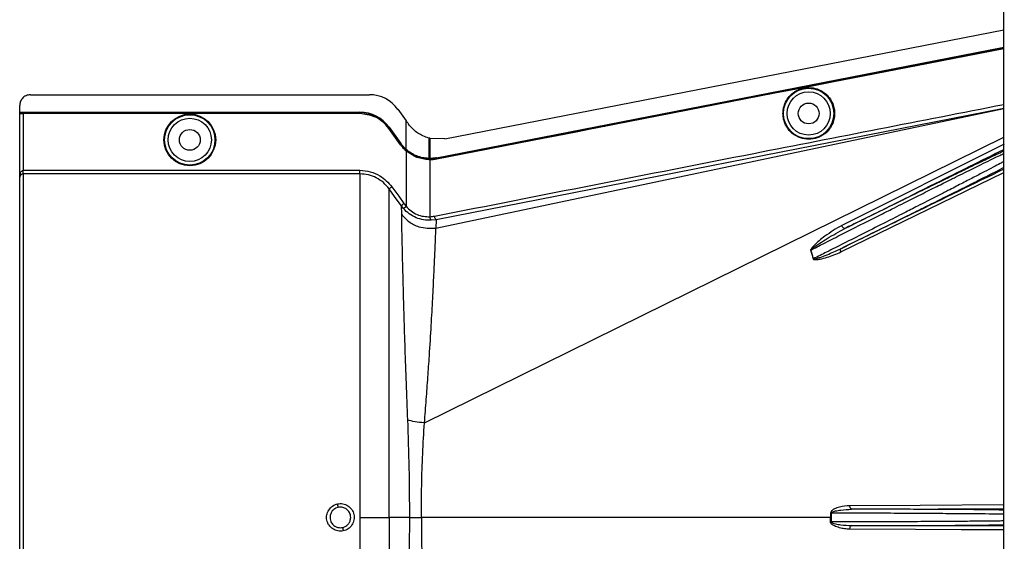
# Model space of a CAD drawing. Header units: inches. Extents: x -3977 to 448, y -4288 to 2176.
# Tile 2 of 206: x -3977 to -3840, y -3347 to -3274. Entities that reach past the tile are written whole.
import ezdxf

# ---------------------------------------------------------------- set-up
doc = ezdxf.new("R2010")
doc.units = ezdxf.units.IN
doc.header["$MEASUREMENT"] = 0

msp = doc.modelspace()

# ---------------------------------------------------------------- linework, layer by layer
at = {"color": 7, "linetype": 'Continuous', "lineweight": 25}
msp.add_line((-3840.214, -3413.474), (-3840.214, -3128.474), dxfattribs=at)
at = {"color": 2, "linetype": 'Continuous', "lineweight": 25}
for p, q in [((-3918.156, -3290.709), (-3840.214, -3275.541)), ((-3864.119, -3282.828), (-3864.127, -3282.785)), ((-3975.915, -3284.585), (-3928.647, -3284.585)), ((-3872.107, -3284.383), (-3872.116, -3284.34)), ((-3977.415, -3287.025), (-3977.415, -3286.085)), ((-3840.214, -3286.48), (-3919.335, -3301.992)), ((-3977.415, -3287.025), (-3929.977, -3287.025)), ((-3977.415, -3287.056), (-3977.415, -3287.025)), ((-3977.415, -3287.056), (-3929.977, -3287.056)), ((-3977.415, -3287.175), (-3977.415, -3287.056)), ((-3977.415, -3287.175), (-3929.977, -3287.175)), ((-3977.415, -3287.175), (-3977.415, -3287.21)), ((-3977.415, -3296.066), (-3977.415, -3287.21)), ((-3976.915, -3287.219), (-3976.915, -3295.117)), ((-3929.977, -3287.219), (-3976.915, -3287.219)), ((-3929.977, -3287.056), (-3929.977, -3287.025)), ((-3929.977, -3287.175), (-3929.977, -3287.219)), ((-3924.677, -3286.619), (-3923.538, -3288.202)), ((-3919.386, -3303.177), (-3840.214, -3286.522)), ((-3925.918, -3289.105), (-3925.943, -3289.123)), ((-3925.943, -3289.123), (-3924.302, -3291.404)), ((-3925.918, -3289.105), (-3924.277, -3291.386)), ((-3923.538, -3292.205), (-3923.538, -3288.202)), ((-3925.954, -3289.281), (-3925.918, -3289.255)), ((-3924.313, -3291.562), (-3925.954, -3289.281)), ((-3925.918, -3289.255), (-3924.277, -3291.536)), ((-3920.98, -3330.294), (-3840.214, -3290.512)), ((-3924.313, -3291.562), (-3924.277, -3291.536)), ((-3924.302, -3291.404), (-3924.277, -3291.386)), ((-3920.375, -3290.617), (-3920.375, -3291.029)), ((-3920.375, -3291.029), (-3920.375, -3293.457)), ((-3920.216, -3290.656), (-3920.216, -3290.998)), ((-3920.196, -3290.661), (-3920.216, -3290.656)), ((-3920.216, -3290.998), (-3920.216, -3293.459)), ((-3918.156, -3290.708), (-3920.196, -3290.661)), ((-3840.145, -3291.493), (-3862.811, -3302.786)), ((-3923.567, -3292.388), (-3923.538, -3292.355)), ((-3923.538, -3292.205), (-3923.559, -3292.228)), ((-3923.538, -3292.246), (-3923.538, -3292.355)), ((-3923.538, -3292.355), (-3922.054, -3293.218)), ((-3923.538, -3292.413), (-3923.538, -3300.117)), ((-3920.376, -3293.651), (-3920.374, -3293.607)), ((-3920.375, -3293.488), (-3920.216, -3293.489)), ((-3920.374, -3293.607), (-3920.374, -3293.488)), ((-3920.216, -3293.653), (-3920.216, -3301.58)), ((-3919.284, -3293.366), (-3919.278, -3293.397)), ((-3919.276, -3293.56), (-3919.284, -3293.516)), ((-3977.415, -3390.833), (-3977.415, -3296.066)), ((-3976.915, -3295.616), (-3976.915, -3295.117)), ((-3976.915, -3295.117), (-3929.977, -3295.117)), ((-3929.977, -3295.616), (-3976.915, -3295.616)), ((-3976.915, -3295.616), (-3976.915, -3391.332)), ((-3862.942, -3306.491), (-3840.214, -3295.401)), ((-3924.239, -3300.04), (-3924.197, -3301.211)), ((-3923.911, -3300.449), (-3924.239, -3300.04)), ((-3923.911, -3300.449), (-3923.538, -3300.117)), ((-3919.335, -3301.992), (-3920.044, -3302.079)), ((-3919.335, -3301.992), (-3919.386, -3303.177)), ((-3866.743, -3307.43), (-3867.107, -3306.225)), ((-3929.977, -3343.474), (-3925.918, -3343.474)), ((-3923.081, -3343.474), (-3925.918, -3343.474)), ((-3923.081, -3343.474), (-3921.413, -3343.474)), ((-3864.356, -3343.474), (-3921.413, -3343.474)), ((-3864.356, -3343.474), (-3864.237, -3343.474)), ((-3864.238, -3342.843), (-3859.414, -3342.838)), ((-3859.414, -3344.11), (-3864.238, -3344.105))]:
    msp.add_line(p, q, dxfattribs=at)
at = {"color": 2, "linetype": 'Continuous', "lineweight": 25, "flags": 128}
for points in [[(-3919.284, -3293.366), (-3874.975, -3284.746), (-3840.214, -3277.979)], [(-3919.278, -3293.397), (-3874.985, -3284.78), (-3840.214, -3278.011)], [(-3864.127, -3282.785), (-3850.719, -3280.175), (-3840.214, -3278.129)], [(-3840.214, -3278.174), (-3853.584, -3280.777), (-3864.119, -3282.828)], [(-3872.116, -3284.34), (-3867.642, -3283.469), (-3864.127, -3282.785)], [(-3864.119, -3282.828), (-3868.592, -3283.699), (-3872.107, -3284.383)], [(-3919.284, -3293.516), (-3912.571, -3292.211), (-3906.971, -3291.122), (-3902.484, -3290.249), (-3899.849, -3289.736), (-3897.84, -3289.345), (-3896.457, -3289.076), (-3895.83, -3288.955), (-3895.729, -3288.935), (-3895.707, -3288.93), (-3895.702, -3288.929), (-3895.701, -3288.929), (-3895.701, -3288.929), (-3895.701, -3288.929), (-3895.701, -3288.929), (-3895.701, -3288.929), (-3895.701, -3288.929), (-3895.701, -3288.929), (-3895.701, -3288.929), (-3895.701, -3288.929), (-3895.7, -3288.929), (-3872.116, -3284.34)], [(-3872.107, -3284.383), (-3898.522, -3289.523), (-3919.276, -3293.56)], [(-3920.216, -3293.459), (-3920.216, -3293.476), (-3920.216, -3293.489)], [(-3925.512, -3297.409), (-3924.572, -3298.719), (-3923.833, -3299.748)], [(-3924.239, -3300.04), (-3925.167, -3298.747), (-3925.918, -3297.701)], [(-3862.363, -3303.222), (-3862.41, -3303.231), (-3862.465, -3303.218), (-3862.525, -3303.185), (-3862.589, -3303.131), (-3862.652, -3303.061), (-3862.712, -3302.978), (-3862.766, -3302.884), (-3862.811, -3302.786)], [(-3862.934, -3306.031), (-3862.964, -3306.055), (-3862.986, -3306.091), (-3863, -3306.139), (-3863.005, -3306.196), (-3863.002, -3306.263), (-3862.99, -3306.335), (-3862.97, -3306.412), (-3862.942, -3306.491)], [(-3840.214, -3341.737), (-3851.872, -3341.793), (-3861.661, -3341.839)], [(-3861.422, -3342.339), (-3861.468, -3342.329), (-3861.513, -3342.3), (-3861.554, -3342.253), (-3861.59, -3342.191), (-3861.62, -3342.116), (-3861.642, -3342.03), (-3861.656, -3341.936), (-3861.661, -3341.839)], [(-3861.422, -3342.339), (-3849.377, -3342.282), (-3840.214, -3342.238)], [(-3864.238, -3342.843), (-3864.253, -3342.843), (-3864.269, -3342.843), (-3864.284, -3342.843), (-3864.299, -3342.843), (-3864.313, -3342.843), (-3864.328, -3342.843), (-3864.342, -3342.843), (-3864.356, -3342.843)], [(-3864.356, -3344.105), (-3864.342, -3344.105), (-3864.328, -3344.105), (-3864.313, -3344.105), (-3864.299, -3344.105), (-3864.284, -3344.105), (-3864.269, -3344.105), (-3864.253, -3344.105), (-3864.238, -3344.105)], [(-3861.661, -3345.109), (-3861.656, -3345.012), (-3861.642, -3344.919), (-3861.62, -3344.832), (-3861.59, -3344.757), (-3861.554, -3344.695), (-3861.513, -3344.648), (-3861.468, -3344.62), (-3861.422, -3344.609)], [(-3840.214, -3345.211), (-3846.152, -3345.183), (-3852.494, -3345.153), (-3861.661, -3345.109)], [(-3840.214, -3344.71), (-3851.958, -3344.654), (-3861.422, -3344.609)]]:
    msp.add_lwpolyline(points, dxfattribs=at)
at = {"color": 2, "linetype": 'Continuous', "lineweight": 25}
for centre, radius in [((-3867.414, -3287.194), 3.509), ((-3867.414, -3287.194), 3.012), ((-3867.414, -3287.194), 1.45), ((-3953.696, -3290.875), 3.605), ((-3953.696, -3290.875), 3.509), ((-3953.696, -3290.875), 3.012), ((-3953.696, -3290.875), 1.45)]:
    msp.add_circle(centre, radius, dxfattribs=at)
for centre, radius, start, end in [((-3928.647, -3289.475), 4.89, 35.73216, 90), ((-3929.977, -3292.025), 5, 35.73216, 90), ((-3929.977, -3292.025), 4.969, 35.73216, 90), ((-3919.622, -3301.654), 0.599, 172.9578, 225.17479), ((-3866.032, -3308.884), 2.868, 112.02204, 112.7694), ((-3865.622, -3311.22), 3.952, 106.4795, 107.15605), ((-3958.678, -3347.161), 26.168, 11.21699, 12.30669), ((-3906.731, -3339.787), 26.17, 191.2161, 192.30574)]:
    msp.add_arc(centre, radius, start, end, dxfattribs=at)
msp.add_ellipse((-3921.766, -3293.503), major_axis=(4.773, -0.033), ratio=0.0122176, start_param=1.2402323, end_param=1.2750713, dxfattribs=at)
for points, knots in [([(-3870.998, -3287.194), (-3870.986, -3286.976), (-3870.961, -3286.501), (-3870.73, -3285.753), (-3870.283, -3284.967), (-3869.553, -3284.242), (-3868.558, -3283.717), (-3867.393, -3283.524), (-3866.229, -3283.717), (-3865.233, -3284.242), (-3864.504, -3284.967), (-3864.056, -3285.753), (-3863.826, -3286.501), (-3863.8, -3286.976), (-3863.789, -3287.194)], [0, 0, 0, 0, 0.0563094, 0.122835, 0.200993, 0.2913236, 0.3924071, 0.5, 0.6075929, 0.7086764, 0.799007, 0.877165, 0.9436906, 1, 1, 1, 1]), ([(-3975.915, -3284.585), (-3976.128, -3284.611), (-3976.57, -3284.666), (-3977.073, -3285.072), (-3977.366, -3285.577), (-3977.399, -3285.92), (-3977.415, -3286.085)], [0, 0, 0, 0, 0.2702426, 0.562405, 0.7897212, 1, 1, 1, 1]), ([(-3919.579, -3301.501), (-3904.739, -3298.583), (-3878.286, -3293.383), (-3851.829, -3288.21), (-3840.214, -3285.94)], [0, 0, 0, 0, 0.56100047, 1, 1, 1, 1]), ([(-3977.415, -3287.21), (-3977.406, -3287.211), (-3977.388, -3287.214), (-3977.253, -3287.217), (-3977.085, -3287.218), (-3976.97, -3287.219), (-3976.915, -3287.219)], [0, 0, 0, 0, 0.27028, 0.5624538, 0.7897516, 1, 1, 1, 1]), ([(-3929.977, -3287.175), (-3929.541, -3287.209), (-3928.658, -3287.279), (-3927.169, -3287.897), (-3926.39, -3288.743), (-3925.918, -3289.255)], [0, 0, 0, 0, 0.27748629, 0.56199536, 1, 1, 1, 1]), ([(-3925.954, -3289.281), (-3926.234, -3288.95), (-3926.801, -3288.28), (-3928.161, -3287.439), (-3929.292, -3287.302), (-3929.977, -3287.219)], [0, 0, 0, 0, 0.2775345, 0.5620489, 1, 1, 1, 1]), ([(-3863.789, -3287.194), (-3863.8, -3287.412), (-3863.826, -3287.888), (-3864.056, -3288.635), (-3864.504, -3289.421), (-3865.233, -3290.147), (-3866.229, -3290.671), (-3867.393, -3290.864), (-3868.558, -3290.671), (-3869.553, -3290.147), (-3870.283, -3289.421), (-3870.73, -3288.635), (-3870.961, -3287.888), (-3870.986, -3287.412), (-3870.998, -3287.194)], [0, 0, 0, 0, 0.0563094, 0.122835, 0.200993, 0.2913236, 0.3924071, 0.5, 0.6075929, 0.7086764, 0.799007, 0.877165, 0.9436906, 1, 1, 1, 1]), ([(-3923.465, -3288.304), (-3923.479, -3288.285), (-3923.503, -3288.251), (-3923.528, -3288.217), (-3923.538, -3288.202)], [0, 0, 0, 0, 0.56, 1, 1, 1, 1]), ([(-3923.465, -3288.304), (-3923.417, -3288.371), (-3923.331, -3288.491), (-3923.245, -3288.61), (-3923.207, -3288.663)], [0, 0, 0, 0, 0.5599992, 1, 1, 1, 1]), ([(-3920.374, -3290.617), (-3920.651, -3290.527), (-3921.42, -3290.279), (-3922.432, -3289.613), (-3922.989, -3288.931), (-3923.207, -3288.663)], [0, 0, 0, 0, 0.2548715, 0.7080318, 1, 1, 1, 1]), ([(-3923.567, -3292.388), (-3923.719, -3292.244), (-3923.989, -3291.989), (-3924.214, -3291.692), (-3924.313, -3291.562)], [0, 0, 0, 0, 0.559821, 1, 1, 1, 1]), ([(-3924.302, -3291.404), (-3924.175, -3291.569), (-3923.949, -3291.863), (-3923.678, -3292.116), (-3923.559, -3292.228)], [0, 0, 0, 0, 0.5599982, 1, 1, 1, 1]), ([(-3923.538, -3292.205), (-3923.688, -3292.063), (-3923.957, -3291.809), (-3924.179, -3291.515), (-3924.277, -3291.386)], [0, 0, 0, 0, 0.5600007, 1, 1, 1, 1]), ([(-3924.277, -3291.536), (-3924.152, -3291.7), (-3923.927, -3291.993), (-3923.657, -3292.244), (-3923.538, -3292.355)], [0, 0, 0, 0, 0.5598194, 1, 1, 1, 1]), ([(-3920.352, -3290.622), (-3920.356, -3290.621), (-3920.364, -3290.619), (-3920.371, -3290.617), (-3920.374, -3290.617)], [0, 0, 0, 0, 0.56, 1, 1, 1, 1]), ([(-3920.216, -3290.656), (-3920.242, -3290.65), (-3920.287, -3290.638), (-3920.332, -3290.627), (-3920.352, -3290.623)], [0, 0, 0, 0, 0.5599961, 1, 1, 1, 1]), ([(-3923.567, -3292.388), (-3923.562, -3292.392), (-3923.552, -3292.401), (-3923.543, -3292.409), (-3923.538, -3292.413)], [0, 0, 0, 0, 0.56, 1, 1, 1, 1]), ([(-3923.559, -3292.228), (-3923.555, -3292.231), (-3923.548, -3292.237), (-3923.541, -3292.243), (-3923.538, -3292.246)], [0, 0, 0, 0, 0.56, 1, 1, 1, 1]), ([(-3920.374, -3293.457), (-3920.656, -3293.435), (-3921.22, -3293.391), (-3922.055, -3293.134), (-3922.85, -3292.754), (-3923.309, -3292.388), (-3923.538, -3292.205)], [0, 0, 0, 0, 0.2500257, 0.5001914, 0.7501772, 1, 1, 1, 1]), ([(-3923.538, -3292.246), (-3923.053, -3292.594), (-3922.086, -3293.29), (-3920.944, -3293.422), (-3920.375, -3293.488)], [0, 0, 0, 0, 0.5013928, 1, 1, 1, 1]), ([(-3920.376, -3293.651), (-3920.947, -3293.584), (-3922.09, -3293.451), (-3923.056, -3292.759), (-3923.538, -3292.413)], [0, 0, 0, 0, 0.4999469, 1, 1, 1, 1]), ([(-3867.107, -3306.225), (-3866.536, -3305.932), (-3865.214, -3305.257), (-3862.879, -3304.07), (-3860.102, -3302.673), (-3857.554, -3301.388), (-3855.548, -3300.38), (-3854.05, -3299.625), (-3852.314, -3298.754), (-3850.363, -3297.778), (-3848.47, -3296.831), (-3846.921, -3296.062), (-3845.641, -3295.428), (-3843.778, -3294.508), (-3842.074, -3293.668), (-3840.78, -3293.044), (-3840.379, -3292.856), (-3840.214, -3292.778)], [0, 0, 0, 0, 0.0557971, 0.1290266, 0.2196819, 0.3120848, 0.3631435, 0.4059713, 0.4530245, 0.5290433, 0.5979208, 0.6491742, 0.6988049, 0.7468443, 0.8814757, 0.9510725, 1, 1, 1, 1]), ([(-3862.363, -3303.222), (-3858.132, -3301.117), (-3850.75, -3297.443), (-3843.366, -3293.768), (-3840.214, -3292.2)], [0, 0, 0, 0, 0.57316954, 1, 1, 1, 1]), ([(-3840.214, -3292.447), (-3840.358, -3292.514), (-3840.564, -3292.609), (-3840.843, -3292.74), (-3840.968, -3292.799), (-3841.023, -3292.825), (-3841.063, -3292.844), (-3841.173, -3292.896), (-3841.569, -3293.083), (-3842.283, -3293.422), (-3843.231, -3293.876), (-3844.139, -3294.313), (-3845.02, -3294.738), (-3845.964, -3295.194), (-3846.968, -3295.68), (-3848.41, -3296.38), (-3850.221, -3297.261), (-3852.494, -3298.371), (-3854.902, -3299.551), (-3857.534, -3300.842), (-3860.077, -3302.094), (-3861.669, -3302.88), (-3862.363, -3303.222)], [0, 0, 0, 0, 0.0441158, 0.0631494, 0.0706998, 0.0749225, 0.0762757, 0.0802267, 0.1010313, 0.1668896, 0.225724, 0.270379, 0.3151425, 0.3605531, 0.4066245, 0.4529883, 0.5500771, 0.6312025, 0.7209691, 0.8241315, 0.9232766, 1, 1, 1, 1]), ([(-3920.216, -3293.653), (-3920.246, -3293.653), (-3920.299, -3293.653), (-3920.352, -3293.651), (-3920.376, -3293.651)], [0, 0, 0, 0, 0.5600001, 1, 1, 1, 1]), ([(-3920.375, -3293.488), (-3920.375, -3293.482), (-3920.375, -3293.472), (-3920.375, -3293.461), (-3920.374, -3293.457)], [0, 0, 0, 0, 0.56, 1, 1, 1, 1]), ([(-3920.374, -3293.607), (-3920.17, -3293.606), (-3919.804, -3293.605), (-3919.443, -3293.543), (-3919.284, -3293.516)], [0, 0, 0, 0, 0.5600766, 1, 1, 1, 1]), ([(-3919.284, -3293.366), (-3919.457, -3293.395), (-3919.766, -3293.447), (-3920.079, -3293.455), (-3920.216, -3293.459)], [0, 0, 0, 0, 0.5598333, 1, 1, 1, 1]), ([(-3920.216, -3293.489), (-3920.04, -3293.484), (-3919.725, -3293.474), (-3919.415, -3293.42), (-3919.278, -3293.397)], [0, 0, 0, 0, 0.5600547, 1, 1, 1, 1]), ([(-3919.276, -3293.56), (-3919.451, -3293.589), (-3919.762, -3293.641), (-3920.078, -3293.649), (-3920.216, -3293.653)], [0, 0, 0, 0, 0.5599609, 1, 1, 1, 1]), ([(-3840.214, -3293.906), (-3840.374, -3293.993), (-3840.756, -3294.198), (-3841.678, -3294.683), (-3842.925, -3295.335), (-3844.425, -3296.11), (-3846.125, -3296.985), (-3847.79, -3297.841), (-3849.395, -3298.66), (-3850.817, -3299.385), (-3852.4, -3300.19), (-3854.297, -3301.161), (-3856.785, -3302.419), (-3859.617, -3303.847), (-3862.399, -3305.244), (-3864.762, -3306.433), (-3866.133, -3307.123), (-3866.743, -3307.43)], [0, 0, 0, 0, 0.0482365, 0.1152897, 0.1842348, 0.2563186, 0.3260132, 0.3959118, 0.4455931, 0.4977478, 0.5420368, 0.603285, 0.6817737, 0.776956, 0.8661493, 0.9404978, 1, 1, 1, 1]), ([(-3862.934, -3306.031), (-3861.96, -3305.553), (-3859.872, -3304.527), (-3856.759, -3302.992), (-3853.762, -3301.511), (-3850.752, -3300.018), (-3847.807, -3298.551), (-3845.289, -3297.291), (-3843.167, -3296.224), (-3841.443, -3295.351), (-3840.546, -3294.89), (-3840.135, -3294.679)], [0, 0, 0, 0, 0.1075139, 0.2303747, 0.3399795, 0.4407806, 0.5761129, 0.698189, 0.7797257, 0.8989882, 1, 1, 1, 1]), ([(-3977.415, -3296.066), (-3977.401, -3295.876), (-3977.383, -3295.624), (-3977.248, -3295.345), (-3977.149, -3295.218), (-3977.051, -3295.148), (-3976.972, -3295.12), (-3976.934, -3295.118), (-3976.915, -3295.117)], [0, 0, 0, 0, 0.4992923, 0.6664726, 0.8017544, 0.9097508, 0.956348, 1, 1, 1, 1]), ([(-3976.915, -3295.616), (-3976.936, -3295.616), (-3976.979, -3295.618), (-3977.071, -3295.634), (-3977.211, -3295.688), (-3977.382, -3295.842), (-3977.402, -3295.977), (-3977.415, -3296.066)], [0, 0, 0, 0, 0.0483457, 0.102766, 0.2380798, 0.4991701, 1, 1, 1, 1]), ([(-3977.408, -3295.904), (-3977.41, -3295.936), (-3977.413, -3295.996), (-3977.414, -3296.043), (-3977.415, -3296.066)], [0, 0, 0, 0, 0.5230707, 1, 1, 1, 1]), ([(-3929.977, -3295.117), (-3929.491, -3295.156), (-3928.521, -3295.233), (-3926.884, -3295.917), (-3926.032, -3296.844), (-3925.512, -3297.409)], [0, 0, 0, 0, 0.2811331, 0.5612645, 1, 1, 1, 1]), ([(-3925.918, -3297.701), (-3926.17, -3297.396), (-3926.674, -3296.786), (-3927.675, -3296.132), (-3928.791, -3295.697), (-3929.581, -3295.643), (-3929.977, -3295.616)], [0, 0, 0, 0, 0.2495121, 0.4997211, 0.7495793, 1, 1, 1, 1]), ([(-3840.214, -3294.957), (-3844.445, -3297.019), (-3852.02, -3300.712), (-3859.591, -3304.402), (-3862.934, -3306.031)], [0, 0, 0, 0, 0.55846898, 1, 1, 1, 1]), ([(-3925.918, -3297.701), (-3925.911, -3297.695), (-3925.896, -3297.685), (-3925.801, -3297.616), (-3925.666, -3297.52), (-3925.562, -3297.445), (-3925.512, -3297.409)], [0, 0, 0, 0, 0.2405938, 0.5, 0.7594062, 1, 1, 1, 1]), ([(-3925.918, -3343.474), (-3925.918, -3341.552), (-3925.918, -3337.718), (-3925.918, -3332.051), (-3925.918, -3326.571), (-3925.918, -3321.353), (-3925.918, -3316.483), (-3925.918, -3312.039), (-3925.918, -3308.086), (-3925.918, -3304.692), (-3925.918, -3301.9), (-3925.918, -3299.778), (-3925.918, -3298.288), (-3925.918, -3297.897), (-3925.918, -3297.701)], [0, 0, 0, 0, 0.0835007, 0.1665231, 0.2500651, 0.3332635, 0.4163653, 0.4999954, 0.5830081, 0.6662479, 0.7498193, 0.8329143, 0.916285, 1, 1, 1, 1]), ([(-3924.239, -3300.04), (-3924.232, -3300.034), (-3924.217, -3300.023), (-3924.122, -3299.955), (-3923.987, -3299.859), (-3923.883, -3299.784), (-3923.833, -3299.748)], [0, 0, 0, 0, 0.240618, 0.5, 0.759382, 1, 1, 1, 1]), ([(-3923.833, -3299.748), (-3923.781, -3299.819), (-3923.687, -3299.946), (-3923.584, -3300.065), (-3923.538, -3300.117)], [0, 0, 0, 0, 0.5599594, 1, 1, 1, 1]), ([(-3923.538, -3300.117), (-3923.315, -3300.35), (-3922.87, -3300.813), (-3922.031, -3301.286), (-3921.126, -3301.571), (-3920.52, -3301.577), (-3920.216, -3301.58)], [0, 0, 0, 0, 0.25263713, 0.50354358, 0.75190953, 1, 1, 1, 1]), ([(-3924.197, -3301.211), (-3924.192, -3301.709), (-3924.182, -3302.699), (-3924.13, -3305.044), (-3924.061, -3307.957), (-3923.97, -3311.449), (-3923.858, -3315.458), (-3923.719, -3319.914), (-3923.552, -3324.736), (-3923.414, -3328.172), (-3923.344, -3329.894)], [0, 0, 0, 0, 0.1257187, 0.2502879, 0.3753933, 0.5005251, 0.6250881, 0.7505683, 0.8750215, 1, 1, 1, 1]), ([(-3924.197, -3301.211), (-3923.866, -3301.582), (-3923.193, -3302.336), (-3921.533, -3303.199), (-3920.195, -3303.185), (-3919.386, -3303.177)], [0, 0, 0, 0, 0.2761786, 0.5629357, 1, 1, 1, 1]), ([(-3920.044, -3302.079), (-3920.398, -3302.074), (-3921.105, -3302.066), (-3922.153, -3301.748), (-3923.127, -3301.225), (-3923.65, -3300.708), (-3923.911, -3300.449)], [0, 0, 0, 0, 0.2495808, 0.4989767, 0.7495561, 1, 1, 1, 1]), ([(-3920.216, -3301.58), (-3920.097, -3301.571), (-3919.883, -3301.556), (-3919.672, -3301.517), (-3919.579, -3301.501)], [0, 0, 0, 0, 0.5599329, 1, 1, 1, 1]), ([(-3919.335, -3301.992), (-3919.359, -3301.983), (-3919.409, -3301.963), (-3919.485, -3301.83), (-3919.544, -3301.666), (-3919.567, -3301.554), (-3919.579, -3301.501)], [0, 0, 0, 0, 0.2704256, 0.5623869, 0.7895723, 1, 1, 1, 1]), ([(-3862.811, -3302.786), (-3863.602, -3303.269), (-3864.967, -3304.102), (-3866.356, -3305.234), (-3866.982, -3305.907), (-3867.112, -3306.119), (-3867.141, -3306.198), (-3867.145, -3306.225), (-3867.143, -3306.235), (-3867.142, -3306.239)], [0, 0, 0, 0, 0.5029861, 0.8674561, 0.9562554, 0.986531, 0.994753, 0.9981691, 1, 1, 1, 1]), ([(-3920.98, -3330.294), (-3920.895, -3329.203), (-3920.726, -3327.036), (-3920.496, -3323.918), (-3920.258, -3320.431), (-3920.03, -3316.699), (-3919.822, -3312.907), (-3919.655, -3309.596), (-3919.526, -3306.825), (-3919.426, -3304.591), (-3919.4, -3303.649), (-3919.386, -3303.177)], [0, 0, 0, 0, 0.08440502, 0.16768297, 0.25082547, 0.37621147, 0.50059332, 0.62555508, 0.75046755, 0.8747621, 1, 1, 1, 1]), ([(-3867.107, -3306.225), (-3867.108, -3306.223), (-3867.109, -3306.219), (-3867.108, -3306.209), (-3867.103, -3306.192), (-3867.044, -3306.107), (-3866.911, -3306.007), (-3866.691, -3305.837), (-3866.346, -3305.596), (-3865.719, -3305.177), (-3864.395, -3304.329), (-3863.198, -3303.677), (-3862.363, -3303.222)], [0, 0, 0, 0, 0.0010741, 0.0021709, 0.0045573, 0.0104098, 0.0556879, 0.0929528, 0.1604429, 0.2818086, 0.4986546, 1, 1, 1, 1]), ([(-3867.142, -3306.239), (-3867.069, -3306.462), (-3866.94, -3306.859), (-3866.834, -3307.265), (-3866.788, -3307.443)], [0, 0, 0, 0, 0.5599586, 1, 1, 1, 1]), ([(-3866.788, -3307.443), (-3866.778, -3307.465), (-3866.76, -3307.508), (-3866.677, -3307.55), (-3866.529, -3307.565), (-3866.231, -3307.558), (-3865.65, -3307.454), (-3864.506, -3307.162), (-3863.567, -3306.759), (-3862.942, -3306.491)], [0, 0, 0, 0, 0.0152758, 0.0305323, 0.0634754, 0.1262277, 0.2512207, 0.5011926, 1, 1, 1, 1]), ([(-3866.743, -3307.43), (-3866.742, -3307.433), (-3866.741, -3307.438), (-3866.737, -3307.446), (-3866.73, -3307.452), (-3866.712, -3307.462), (-3866.651, -3307.467), (-3866.516, -3307.445), (-3866.231, -3307.374), (-3865.663, -3307.186), (-3864.532, -3306.766), (-3863.573, -3306.325), (-3862.935, -3306.032)], [0, 0, 0, 0, 0.0020234, 0.0039613, 0.0059873, 0.008217, 0.0197297, 0.050125, 0.1118242, 0.2383477, 0.493618, 1, 1, 1, 1]), ([(-3923.344, -3329.894), (-3923.266, -3332.125), (-3923.11, -3336.587), (-3923.091, -3341.179), (-3923.081, -3343.474)], [0, 0, 0, 0, 0.50013231, 1, 1, 1, 1]), ([(-3921.413, -3343.474), (-3921.404, -3341.987), (-3921.385, -3339.01), (-3921.243, -3334.586), (-3921.068, -3331.726), (-3920.98, -3330.293)], [0, 0, 0, 0, 0.3326232, 0.6656434, 1, 1, 1, 1]), ([(-3932.3, -3345.364), (-3932.424, -3345.383), (-3932.674, -3345.421), (-3933.177, -3345.361), (-3933.766, -3345.114), (-3934.23, -3344.674), (-3934.482, -3344.24), (-3934.601, -3343.88), (-3934.637, -3343.506), (-3934.589, -3343.008), (-3934.339, -3342.414), (-3933.906, -3341.943), (-3933.469, -3341.683), (-3933.231, -3341.617), (-3933.111, -3341.584)], [0, 0, 0, 0, 0.0624093, 0.1260247, 0.2505512, 0.3749718, 0.4381731, 0.5000325, 0.5626603, 0.6249545, 0.7484603, 0.8770445, 0.9382648, 1, 1, 1, 1]), ([(-3933.01, -3342.071), (-3933.134, -3342.109), (-3933.344, -3342.172), (-3933.618, -3342.351), (-3933.866, -3342.593), (-3934.095, -3342.972), (-3934.13, -3343.298), (-3934.148, -3343.474)], [0, 0, 0, 0, 0.1983237, 0.3364496, 0.5006588, 0.7301678, 1, 1, 1, 1]), ([(-3933.111, -3341.584), (-3932.858, -3341.559), (-3932.352, -3341.509), (-3931.629, -3341.812), (-3931.081, -3342.35), (-3930.774, -3343.059), (-3930.767, -3343.83), (-3931.045, -3344.545), (-3931.579, -3345.116), (-3932.059, -3345.281), (-3932.3, -3345.364)], [0, 0, 0, 0, 0.12513, 0.2501727, 0.3756048, 0.5001848, 0.6250973, 0.7500797, 0.8745612, 1, 1, 1, 1]), ([(-3931.262, -3343.474), (-3931.273, -3343.344), (-3931.292, -3343.1), (-3931.461, -3342.703), (-3931.737, -3342.377), (-3932.075, -3342.171), (-3932.375, -3342.067), (-3932.683, -3342.023), (-3932.9, -3342.055), (-3933.01, -3342.071)], [0, 0, 0, 0, 0.15143916, 0.28499962, 0.49952113, 0.64010338, 0.74464676, 0.87001835, 1, 1, 1, 1]), ([(-3861.661, -3341.839), (-3862.152, -3341.879), (-3862.89, -3341.938), (-3863.726, -3342.226), (-3864.106, -3342.456), (-3864.31, -3342.635), (-3864.341, -3342.775), (-3864.356, -3342.843)], [0, 0, 0, 0, 0.4983599, 0.7494053, 0.8749278, 0.9384803, 1, 1, 1, 1]), ([(-3864.238, -3342.843), (-3864.237, -3342.834), (-3864.235, -3342.815), (-3864.213, -3342.779), (-3864.049, -3342.647), (-3863.599, -3342.552), (-3862.696, -3342.381), (-3861.931, -3342.356), (-3861.422, -3342.339)], [0, 0, 0, 0, 0.0089156, 0.0183587, 0.040761, 0.2203798, 0.4805661, 1, 1, 1, 1]), ([(-3840.214, -3342.455), (-3840.358, -3342.451), (-3840.581, -3342.446), (-3840.902, -3342.44), (-3841.061, -3342.437), (-3841.125, -3342.436), (-3841.157, -3342.435), (-3841.302, -3342.433), (-3841.583, -3342.428), (-3842.024, -3342.422), (-3842.495, -3342.416), (-3843.021, -3342.409), (-3843.725, -3342.401), (-3844.679, -3342.392), (-3845.826, -3342.383), (-3847.014, -3342.374), (-3848.426, -3342.366), (-3850.023, -3342.357), (-3851.89, -3342.35), (-3853.557, -3342.345), (-3855.39, -3342.341), (-3857.333, -3342.339), (-3859.434, -3342.338), (-3860.802, -3342.338), (-3861.422, -3342.339)], [0, 0, 0, 0, 0.04734131, 0.07360665, 0.08348504, 0.0876104, 0.08946962, 0.09119321, 0.12315991, 0.15512017, 0.18707511, 0.21902506, 0.25582843, 0.31380284, 0.37826105, 0.4321513, 0.48446259, 0.57052711, 0.63698851, 0.71223897, 0.76632223, 0.84735462, 0.93083918, 1, 1, 1, 1]), ([(-3934.148, -3343.474), (-3934.138, -3343.604), (-3934.119, -3343.848), (-3933.95, -3344.245), (-3933.675, -3344.571), (-3933.336, -3344.777), (-3933.037, -3344.881), (-3932.728, -3344.925), (-3932.512, -3344.893), (-3932.401, -3344.877)], [0, 0, 0, 0, 0.1513707, 0.2848656, 0.4992611, 0.6397711, 0.7442765, 0.8697489, 1, 1, 1, 1]), ([(-3932.401, -3344.877), (-3932.277, -3344.839), (-3932.067, -3344.776), (-3931.793, -3344.597), (-3931.545, -3344.355), (-3931.316, -3343.976), (-3931.281, -3343.65), (-3931.262, -3343.474)], [0, 0, 0, 0, 0.1982573, 0.3363448, 0.5005148, 0.7300981, 1, 1, 1, 1]), ([(-3925.918, -3343.474), (-3925.918, -3345.233), (-3925.918, -3348.825), (-3925.918, -3354.24), (-3925.918, -3359.68), (-3925.918, -3365.01), (-3925.918, -3370.085), (-3925.918, -3374.761), (-3925.918, -3378.908), (-3925.918, -3382.423), (-3925.918, -3385.24), (-3925.918, -3387.311), (-3925.918, -3388.705), (-3925.918, -3389.069), (-3925.918, -3389.247)], [0, 0, 0, 0, 0.0764204, 0.1560238, 0.2384089, 0.3230616, 0.4093667, 0.4966296, 0.584108, 0.6710485, 0.7567251, 0.840474, 0.9217211, 1, 1, 1, 1]), ([(-3923.081, -3343.474), (-3923.091, -3345.769), (-3923.11, -3350.361), (-3923.266, -3354.823), (-3923.344, -3357.054)], [0, 0, 0, 0, 0.4998677, 1, 1, 1, 1]), ([(-3921.413, -3343.474), (-3921.404, -3344.961), (-3921.385, -3347.938), (-3921.243, -3352.362), (-3921.068, -3355.222), (-3920.98, -3356.655)], [0, 0, 0, 0, 0.3326232, 0.6656434, 1, 1, 1, 1]), ([(-3864.356, -3342.843), (-3864.356, -3342.961), (-3864.356, -3343.171), (-3864.356, -3343.382), (-3864.356, -3343.474)], [0, 0, 0, 0, 0.56, 1, 1, 1, 1]), ([(-3864.356, -3344.105), (-3864.356, -3343.987), (-3864.356, -3343.777), (-3864.356, -3343.567), (-3864.356, -3343.474)], [0, 0, 0, 0, 0.5599984, 1, 1, 1, 1]), ([(-3861.661, -3345.109), (-3861.907, -3345.098), (-3862.399, -3345.077), (-3863.014, -3344.946), (-3863.49, -3344.799), (-3863.838, -3344.653), (-3864.095, -3344.505), (-3864.255, -3344.354), (-3864.338, -3344.241), (-3864.35, -3344.149), (-3864.356, -3344.105)], [0, 0, 0, 0, 0.24942577, 0.49814651, 0.63131575, 0.74845402, 0.87381239, 0.91911672, 0.9603769, 1, 1, 1, 1]), ([(-3864.237, -3343.474), (-3864.237, -3343.356), (-3864.237, -3343.146), (-3864.238, -3342.936), (-3864.238, -3342.843)], [0, 0, 0, 0, 0.56, 1, 1, 1, 1]), ([(-3864.238, -3344.105), (-3864.238, -3343.987), (-3864.237, -3343.777), (-3864.237, -3343.567), (-3864.237, -3343.474)], [0, 0, 0, 0, 0.56, 1, 1, 1, 1]), ([(-3864.238, -3344.105), (-3864.237, -3344.114), (-3864.235, -3344.133), (-3864.213, -3344.17), (-3864.145, -3344.226), (-3863.962, -3344.304), (-3863.553, -3344.417), (-3862.69, -3344.559), (-3861.929, -3344.589), (-3861.422, -3344.609)], [0, 0, 0, 0, 0.0089627, 0.0184522, 0.040975, 0.0975574, 0.2215224, 0.4810232, 1, 1, 1, 1]), ([(-3859.414, -3342.838), (-3858.105, -3342.845), (-3855.487, -3342.86), (-3851.711, -3342.883), (-3848.232, -3342.905), (-3845.176, -3342.927), (-3842.697, -3342.95), (-3840.984, -3342.969), (-3840.429, -3342.982), (-3840.214, -3342.986)], [0, 0, 0, 0, 0.1507216, 0.3014433, 0.4521649, 0.6028865, 0.7536082, 0.9043298, 1, 1, 1, 1]), ([(-3840.214, -3343.962), (-3840.429, -3343.967), (-3840.984, -3343.979), (-3842.697, -3343.998), (-3845.176, -3344.021), (-3848.232, -3344.043), (-3851.711, -3344.065), (-3855.487, -3344.088), (-3858.105, -3344.103), (-3859.414, -3344.11)], [0, 0, 0, 0, 0.0956702, 0.2463918, 0.3971135, 0.5478351, 0.6985567, 0.8492784, 1, 1, 1, 1]), ([(-3861.422, -3344.609), (-3861.153, -3344.609), (-3860.613, -3344.61), (-3859.794, -3344.61), (-3858.964, -3344.61), (-3857.653, -3344.61), (-3856.381, -3344.608), (-3855.317, -3344.607), (-3854.963, -3344.606), (-3854.83, -3344.606), (-3854.768, -3344.605), (-3854.356, -3344.605), (-3853.58, -3344.603), (-3852.456, -3344.6), (-3851.486, -3344.596), (-3850.53, -3344.593), (-3849.46, -3344.588), (-3848.078, -3344.581), (-3846.521, -3344.571), (-3844.976, -3344.559), (-3843.628, -3344.546), (-3842.55, -3344.533), (-3841.738, -3344.522), (-3841.124, -3344.512), (-3840.608, -3344.503), (-3840.348, -3344.497), (-3840.214, -3344.493)], [0, 0, 0, 0, 0.03001564, 0.06042478, 0.09122742, 0.12242293, 0.2066014, 0.23349103, 0.24313092, 0.24699936, 0.24869571, 0.25023349, 0.29415132, 0.338059, 0.38195824, 0.41015286, 0.45473984, 0.51571396, 0.58938686, 0.66861484, 0.7459431, 0.81182414, 0.86807166, 0.91436501, 0.95584705, 1, 1, 1, 1])]:
    msp.add_open_spline(points, degree=3, knots=knots, dxfattribs=at)
for points in [[(-3929.977, -3295.616), (-3929.977, -3295.605), (-3929.977, -3295.583), (-3929.977, -3295.466), (-3929.977, -3295.305), (-3929.977, -3295.18), (-3929.977, -3295.117)], [(-3929.977, -3295.616), (-3929.977, -3295.813), (-3929.977, -3296.208), (-3929.977, -3297.748), (-3929.977, -3299.957), (-3929.977, -3302.867), (-3929.977, -3306.414), (-3929.977, -3310.548), (-3929.977, -3315.201), (-3929.977, -3320.301), (-3929.977, -3325.766), (-3929.977, -3331.511), (-3929.977, -3337.445), (-3929.977, -3341.464), (-3929.977, -3343.474)], [(-3929.977, -3343.474), (-3929.977, -3345.484), (-3929.977, -3349.503), (-3929.977, -3355.437), (-3929.977, -3361.182), (-3929.977, -3366.648), (-3929.977, -3371.747), (-3929.977, -3376.4), (-3929.977, -3380.534), (-3929.977, -3384.081), (-3929.977, -3386.991), (-3929.977, -3389.2), (-3929.977, -3390.74), (-3929.977, -3391.135), (-3929.977, -3391.332)]]:
    msp.add_open_spline(points, degree=3, dxfattribs=at)
at = {"color": 7, "linetype": 'Continuous', "lineweight": 25}
msp.add_open_spline([(-3920.98, -3330.293), (-3921.442, -3330.254), (-3922.365, -3330.174), (-3923.018, -3329.987), (-3923.344, -3329.894)], degree=3, knots=[0, 0, 0, 0, 0.49997816, 1, 1, 1, 1], dxfattribs=at)

doc.saveas('drawing.dxf')
